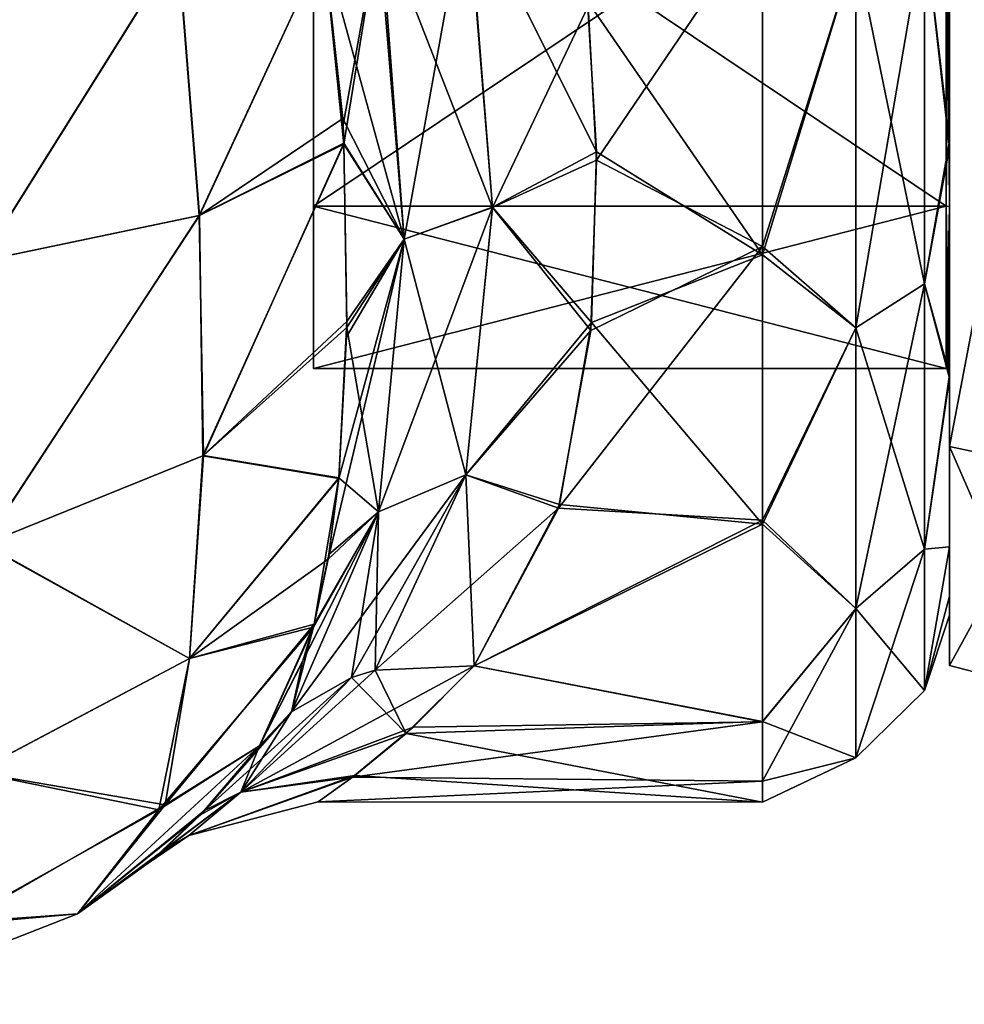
# Model space of a CAD drawing. Extents: x -23 to 470, y -2000 to 0.
# Tile 64 of 172: x 443 to 460, y -2000 to -1981. Entities that reach past the tile are written whole.
import ezdxf

# ---------------------------------------------------------------- set-up
doc = ezdxf.new("R2010")
doc.units = 0
doc.header["$LTSCALE"] = 64.024212
for name, color, linetype in [('633', 7, 'CONTINUOUS'), ('634', 7, 'CONTINUOUS'), ('640', 7, 'CONTINUOUS'), ('641', 7, 'CONTINUOUS'), ('642', 7, 'CONTINUOUS'), ('644', 7, 'CONTINUOUS'), ('665', 7, 'CONTINUOUS'), ('673', 7, 'CONTINUOUS'), ('674', 7, 'CONTINUOUS'), ('882', 7, 'CONTINUOUS'), ('883', 7, 'CONTINUOUS'), ('884', 7, 'CONTINUOUS'), ('885', 7, 'CONTINUOUS'), ('888', 7, 'CONTINUOUS'), ('889', 7, 'CONTINUOUS'), ('890', 7, 'CONTINUOUS'), ('891', 7, 'CONTINUOUS')]:
    doc.layers.add(name, color=color, linetype=linetype)

msp = doc.modelspace()

# ---------------------------------------------------------------- linework, layer by layer
at = {"layer": '633', "linetype": 'CONTINUOUS'}
for points in [[(460, -1983.625, 49.891), (460, -1978.435, 13.529), (460, -1978.321, 52.508), (460, -1983.625, 49.891)], [(460, -1983.755, 16.199), (460, -1978.435, 13.529), (460, -1983.625, 49.891), (460, -1983.755, 16.199)], [(460, -1988, 45.826), (460, -1983.755, 16.199), (460, -1983.625, 49.891), (460, -1988, 45.826)], [(460, -1988.069, 20.259), (460, -1983.755, 16.199), (460, -1988, 45.826), (460, -1988.069, 20.259)], [(460, -1991.224, 40.14), (460, -1988.069, 20.259), (460, -1988, 45.826), (460, -1991.224, 40.14)], [(460, -1991.223, 25.854), (460, -1988.069, 20.259), (460, -1991.224, 40.14), (460, -1991.223, 25.854)], [(460, -1992.5, 32.965), (460, -1991.223, 25.854), (460, -1992.147, 36.68), (460, -1992.5, 32.965)], [(460, -1992.147, 36.68), (460, -1991.223, 25.854), (460, -1991.224, 40.14), (460, -1992.147, 36.68)]]:
    msp.add_3dface(points, dxfattribs=at)
at = {"layer": '634', "linetype": 'CONTINUOUS'}
for points in [[(453.236, -1981.108, 55.205), (453.396, -1983.987, 53.792), (456.5, -1979.405, 55.829), (453.236, -1981.108, 55.205)], [(456.5, -1979.405, 55.829), (453.396, -1983.987, 53.792), (456.5, -1985.607, 52.77), (456.5, -1979.405, 55.829)], [(456.5, -1979.537, 10.214), (456.5, -1985.759, 13.335), (453.227, -1981.017, 10.758), (456.5, -1979.537, 10.214)], [(453.227, -1981.017, 10.758), (456.5, -1985.759, 13.335), (453.393, -1983.834, 12.12), (453.227, -1981.017, 10.758)], [(453.393, -1983.834, 12.12), (456.5, -1985.759, 13.335), (453.304, -1987.026, 14.286), (453.393, -1983.834, 12.12)], [(453.396, -1983.987, 53.792), (453.291, -1987.178, 51.591), (456.5, -1985.607, 52.77), (453.396, -1983.987, 53.792)], [(453.291, -1987.178, 51.591), (452.685, -1990.499, 48.29), (456.5, -1985.607, 52.77), (453.291, -1987.178, 51.591)], [(456.5, -1985.607, 52.77), (452.685, -1990.499, 48.29), (456.5, -1990.722, 48.016), (456.5, -1985.607, 52.77)], [(456.5, -1985.759, 13.335), (456.5, -1990.8, 18.081), (453.304, -1987.026, 14.286), (456.5, -1985.759, 13.335)], [(453.304, -1987.026, 14.286), (456.5, -1990.8, 18.081), (452.704, -1990.434, 17.632), (453.304, -1987.026, 14.286)], [(452.704, -1990.434, 17.632), (456.5, -1990.8, 18.081), (451.107, -1993.453, 22.241), (452.704, -1990.434, 17.632)], [(452.685, -1990.499, 48.29), (451.107, -1993.453, 43.759), (456.5, -1990.722, 48.016), (452.685, -1990.499, 48.29)], [(456.5, -1990.722, 48.016), (451.107, -1993.453, 43.759), (456.5, -1994.497, 41.361), (456.5, -1990.722, 48.016)], [(456.5, -1990.8, 18.081), (456.5, -1994.49, 24.621), (451.107, -1993.453, 22.241), (456.5, -1990.8, 18.081)], [(451.107, -1993.453, 22.241), (456.5, -1994.49, 24.621), (449.834, -1994.718, 25.26), (451.107, -1993.453, 22.241)], [(456.5, -1994.497, 41.361), (451.107, -1993.453, 43.759), (449.966, -1994.599, 41.079), (456.5, -1994.497, 41.361)], [(456.5, -1995.611, 37.302), (456.5, -1994.497, 41.361), (448.832, -1995.536, 37.695), (456.5, -1995.611, 37.302)], [(448.832, -1995.536, 37.695), (456.5, -1994.497, 41.361), (449.966, -1994.599, 41.079), (448.832, -1995.536, 37.695)], [(456.5, -1994.49, 24.621), (456.5, -1996, 32.949), (449.834, -1994.718, 25.26), (456.5, -1994.49, 24.621)], [(449.834, -1994.718, 25.26), (456.5, -1996, 32.949), (448.874, -1995.504, 28.147), (449.834, -1994.718, 25.26)], [(448.874, -1995.504, 28.147), (456.5, -1996, 32.949), (448.191, -1995.997, 33.396), (448.874, -1995.504, 28.147)], [(448.191, -1995.997, 33.396), (456.5, -1995.611, 37.302), (448.832, -1995.536, 37.695), (448.191, -1995.997, 33.396)], [(456.5, -1996, 32.949), (456.5, -1995.611, 37.302), (448.191, -1995.997, 33.396), (456.5, -1996, 32.949)]]:
    msp.add_3dface(points, dxfattribs=at)
at = {"layer": '640', "linetype": 'CONTINUOUS'}
for points in [[(441.621, -1980, 0.905), (445.566, -1980, 3.444), (441.879, -1985.881, 1.902), (441.621, -1980, 0.905)], [(445.566, -1980, 3.444), (445.96, -1985.027, 4.529), (441.879, -1985.881, 1.902), (445.566, -1980, 3.444)], [(445.566, -1980, 3.444), (448.293, -1980, 7.248), (445.96, -1985.027, 4.529), (445.566, -1980, 3.444)], [(445.96, -1985.027, 4.529), (448.293, -1980, 7.248), (448.647, -1983.211, 8.266), (445.96, -1985.027, 4.529)], [(448.67, -1983.672, 8.462), (445.96, -1985.027, 4.529), (448.647, -1983.211, 8.266), (448.67, -1983.672, 8.462)], [(448.67, -1983.672, 8.462), (446.045, -1989.514, 6.913), (445.96, -1985.027, 4.529), (448.67, -1983.672, 8.462)], [(448.722, -1987.12, 10.374), (446.045, -1989.514, 6.913), (448.67, -1983.672, 8.462), (448.722, -1987.12, 10.374)], [(445.96, -1985.027, 4.529), (441.94, -1991.175, 4.629), (441.879, -1985.881, 1.902), (445.96, -1985.027, 4.529)], [(446.045, -1989.514, 6.913), (441.94, -1991.175, 4.629), (445.96, -1985.027, 4.529), (446.045, -1989.514, 6.913)], [(448.722, -1987.12, 10.374), (448.575, -1989.932, 12.677), (446.045, -1989.514, 6.913), (448.722, -1987.12, 10.374)], [(446.045, -1989.514, 6.913), (445.78, -1993.311, 10.342), (441.94, -1991.175, 4.629), (446.045, -1989.514, 6.913)], [(448.575, -1989.932, 12.677), (445.78, -1993.311, 10.342), (446.045, -1989.514, 6.913), (448.575, -1989.932, 12.677)], [(448.575, -1989.932, 12.677), (448.114, -1992.668, 15.895), (445.78, -1993.311, 10.342), (448.575, -1989.932, 12.677)], [(448.39, -1991.37, 14.214), (448.114, -1992.668, 15.895), (448.575, -1989.932, 12.677), (448.39, -1991.37, 14.214)], [(445.78, -1993.311, 10.342), (441.763, -1995.441, 8.796), (441.94, -1991.175, 4.629), (445.78, -1993.311, 10.342)], [(448.114, -1992.668, 15.895), (447.091, -1994.945, 20), (445.324, -1996.049, 14.802), (448.114, -1992.668, 15.895)], [(448.114, -1992.668, 15.895), (445.324, -1996.049, 14.802), (445.78, -1993.311, 10.342), (448.114, -1992.668, 15.895)], [(447.896, -1993.377, 16.977), (447.091, -1994.945, 20), (448.114, -1992.668, 15.895), (447.896, -1993.377, 16.977)], [(445.78, -1993.311, 10.342), (445.324, -1996.049, 14.802), (441.763, -1995.441, 8.796), (445.78, -1993.311, 10.342)], [(445.324, -1996.049, 14.802), (447.091, -1994.945, 20), (443.686, -1998.093, 20), (445.324, -1996.049, 14.802)], [(445.324, -1996.049, 14.802), (441.51, -1998.244, 14.091), (441.763, -1995.441, 8.796), (445.324, -1996.049, 14.802)], [(441.51, -1998.244, 14.091), (445.324, -1996.049, 14.802), (443.686, -1998.093, 20), (441.51, -1998.244, 14.091)], [(439.368, -1999.783, 20), (441.51, -1998.244, 14.091), (443.686, -1998.093, 20), (439.368, -1999.783, 20)]]:
    msp.add_3dface(points, dxfattribs=at)
at = {"layer": '641', "linetype": 'CONTINUOUS'}
for points in [[(443.686, -1998.093, 20), (447.091, -1994.945, 20), (445.986, -1996.241, 24.534), (443.686, -1998.093, 20)], [(446.064, -1996.16, 41.829), (447.091, -1994.945, 46), (443.686, -1998.093, 46), (446.064, -1996.16, 41.829)], [(445.158, -1997.014, 36.228), (446.064, -1996.16, 41.829), (443.686, -1998.093, 46), (445.158, -1997.014, 36.228)], [(445.261, -1996.925, 28.811), (443.686, -1998.093, 20), (445.986, -1996.241, 24.534), (445.261, -1996.925, 28.811)], [(443.686, -1998.093, 20), (445.261, -1996.925, 28.811), (443.686, -1998.093, 46), (443.686, -1998.093, 20)], [(445.261, -1996.925, 28.811), (445.007, -1997.141, 32.743), (443.686, -1998.093, 46), (445.261, -1996.925, 28.811)], [(445.007, -1997.141, 32.743), (445.158, -1997.014, 36.228), (443.686, -1998.093, 46), (445.007, -1997.141, 32.743)], [(439.368, -1999.783, 20), (443.686, -1998.093, 20), (439.368, -1999.783, 46), (439.368, -1999.783, 20)], [(439.368, -1999.783, 46), (443.686, -1998.093, 20), (443.686, -1998.093, 46), (439.368, -1999.783, 46)]]:
    msp.add_3dface(points, dxfattribs=at)
at = {"layer": '642', "linetype": 'CONTINUOUS'}
for points in [[(445.569, -1980, 62.553), (441.62, -1980, 65.095), (441.886, -1985.879, 64.096), (445.569, -1980, 62.553)], [(445.966, -1985.025, 61.466), (445.569, -1980, 62.553), (441.886, -1985.879, 64.096), (445.966, -1985.025, 61.466)], [(448.293, -1980, 58.752), (445.569, -1980, 62.553), (445.966, -1985.025, 61.466), (448.293, -1980, 58.752)], [(448.671, -1983.689, 57.53), (448.293, -1980, 58.752), (445.966, -1985.025, 61.466), (448.671, -1983.689, 57.53)], [(448.653, -1983.327, 57.685), (448.293, -1980, 58.752), (448.671, -1983.689, 57.53), (448.653, -1983.327, 57.685)], [(448.671, -1983.689, 57.53), (445.966, -1985.025, 61.466), (446.033, -1989.521, 59.097), (448.671, -1983.689, 57.53)], [(448.724, -1987.008, 55.701), (448.671, -1983.689, 57.53), (446.033, -1989.521, 59.097), (448.724, -1987.008, 55.701)], [(445.966, -1985.025, 61.466), (441.886, -1985.879, 64.096), (441.925, -1991.179, 61.376), (445.966, -1985.025, 61.466)], [(446.033, -1989.521, 59.097), (445.966, -1985.025, 61.466), (441.925, -1991.179, 61.376), (446.033, -1989.521, 59.097)], [(448.724, -1987.008, 55.701), (446.033, -1989.521, 59.097), (448.574, -1989.945, 53.311), (448.724, -1987.008, 55.701)], [(448.719, -1987.292, 55.507), (448.724, -1987.008, 55.701), (448.574, -1989.945, 53.311), (448.719, -1987.292, 55.507)], [(446.033, -1989.521, 59.097), (441.925, -1991.179, 61.376), (445.779, -1993.312, 55.659), (446.033, -1989.521, 59.097)], [(448.574, -1989.945, 53.311), (446.033, -1989.521, 59.097), (445.779, -1993.312, 55.659), (448.574, -1989.945, 53.311)], [(448.574, -1989.945, 53.311), (445.779, -1993.312, 55.659), (448.376, -1991.456, 51.684), (448.574, -1989.945, 53.311)], [(445.779, -1993.312, 55.659), (441.925, -1991.179, 61.376), (441.762, -1995.441, 57.204), (445.779, -1993.312, 55.659)], [(448.376, -1991.456, 51.684), (445.779, -1993.312, 55.659), (448.098, -1992.729, 50.018), (448.376, -1991.456, 51.684)], [(447.091, -1994.945, 46), (448.098, -1992.729, 50.018), (445.207, -1996.146, 51.229), (447.091, -1994.945, 46)], [(448.098, -1992.729, 50.018), (445.779, -1993.312, 55.659), (445.207, -1996.146, 51.229), (448.098, -1992.729, 50.018)], [(445.779, -1993.312, 55.659), (441.762, -1995.441, 57.204), (445.207, -1996.146, 51.229), (445.779, -1993.312, 55.659)], [(443.686, -1998.093, 46), (447.091, -1994.945, 46), (445.207, -1996.146, 51.229), (443.686, -1998.093, 46)], [(445.207, -1996.146, 51.229), (441.762, -1995.441, 57.204), (441.364, -1998.296, 51.926), (445.207, -1996.146, 51.229)], [(443.686, -1998.093, 46), (445.207, -1996.146, 51.229), (441.364, -1998.296, 51.926), (443.686, -1998.093, 46)], [(439.368, -1999.783, 46), (443.686, -1998.093, 46), (441.364, -1998.296, 51.926), (439.368, -1999.783, 46)]]:
    msp.add_3dface(points, dxfattribs=at)
at = {"layer": '644', "linetype": 'CONTINUOUS'}
for points in [[(460, -1983.625, 49.891), (460, -1978.321, 52.508), (459.531, -1979.61, 53.908), (460, -1983.625, 49.891)], [(460, -1978.435, 13.529), (460, -1983.755, 16.199), (459.531, -1979.61, 12.092), (460, -1978.435, 13.529)], [(456.5, -1979.405, 55.829), (456.5, -1985.607, 52.77), (458.249, -1980.048, 55.113), (456.5, -1979.405, 55.829)], [(456.5, -1985.759, 13.335), (456.5, -1979.537, 10.214), (458.249, -1980.048, 10.887), (456.5, -1985.759, 13.335)], [(459.531, -1979.61, 12.092), (459.531, -1986.302, 15.956), (458.249, -1980.048, 10.887), (459.531, -1979.61, 12.092)], [(459.531, -1986.302, 50.044), (459.531, -1979.61, 53.908), (458.249, -1987.126, 51.026), (459.531, -1986.302, 50.044)], [(458.249, -1987.126, 51.026), (459.531, -1979.61, 53.908), (458.249, -1980.048, 55.113), (458.249, -1987.126, 51.026)], [(459.531, -1979.61, 12.092), (460, -1983.755, 16.199), (459.531, -1986.302, 15.956), (459.531, -1979.61, 12.092)], [(459.531, -1986.302, 50.044), (460, -1983.625, 49.891), (459.531, -1979.61, 53.908), (459.531, -1986.302, 50.044)], [(456.5, -1985.607, 52.77), (458.249, -1987.126, 51.026), (458.249, -1980.048, 55.113), (456.5, -1985.607, 52.77)], [(456.5, -1985.759, 13.335), (458.249, -1980.048, 10.887), (458.249, -1987.126, 14.974), (456.5, -1985.759, 13.335)], [(458.249, -1980.048, 10.887), (459.531, -1986.302, 15.956), (458.249, -1987.126, 14.974), (458.249, -1980.048, 10.887)], [(460, -1988, 45.826), (460, -1983.625, 49.891), (459.531, -1986.302, 50.044), (460, -1988, 45.826)], [(460, -1983.755, 16.199), (460, -1988.069, 20.259), (459.531, -1986.302, 15.956), (460, -1983.755, 16.199)], [(456.5, -1985.607, 52.77), (456.5, -1990.722, 48.016), (458.249, -1987.126, 51.026), (456.5, -1985.607, 52.77)], [(456.5, -1990.8, 18.081), (456.5, -1985.759, 13.335), (458.249, -1987.126, 14.974), (456.5, -1990.8, 18.081)], [(459.531, -1986.302, 15.956), (459.531, -1991.269, 21.875), (458.249, -1987.126, 14.974), (459.531, -1986.302, 15.956)], [(459.531, -1991.269, 44.125), (459.531, -1986.302, 50.044), (458.249, -1992.379, 44.766), (459.531, -1991.269, 44.125)], [(458.249, -1992.379, 44.766), (459.531, -1986.302, 50.044), (458.249, -1987.126, 51.026), (458.249, -1992.379, 44.766)], [(459.531, -1986.302, 15.956), (460, -1988.069, 20.259), (459.531, -1991.269, 21.875), (459.531, -1986.302, 15.956)], [(459.531, -1991.269, 44.125), (460, -1988, 45.826), (459.531, -1986.302, 50.044), (459.531, -1991.269, 44.125)], [(456.5, -1990.722, 48.016), (458.249, -1992.379, 44.766), (458.249, -1987.126, 51.026), (456.5, -1990.722, 48.016)], [(456.5, -1990.8, 18.081), (458.249, -1987.126, 14.974), (458.249, -1992.379, 21.234), (456.5, -1990.8, 18.081)], [(458.249, -1987.126, 14.974), (459.531, -1991.269, 21.875), (458.249, -1992.379, 21.234), (458.249, -1987.126, 14.974)], [(460, -1991.224, 40.14), (460, -1988, 45.826), (459.531, -1991.269, 44.125), (460, -1991.224, 40.14)], [(460, -1988.069, 20.259), (460, -1991.223, 25.854), (459.531, -1991.269, 21.875), (460, -1988.069, 20.259)], [(456.5, -1990.722, 48.016), (456.5, -1994.497, 41.361), (458.249, -1992.379, 44.766), (456.5, -1990.722, 48.016)], [(456.5, -1994.49, 24.621), (456.5, -1990.8, 18.081), (458.249, -1992.379, 21.234), (456.5, -1994.49, 24.621)], [(459.531, -1991.269, 21.875), (459.531, -1993.912, 29.136), (458.249, -1992.379, 21.234), (459.531, -1991.269, 21.875)], [(459.531, -1993.912, 36.864), (459.531, -1991.269, 44.125), (458.249, -1995.174, 37.086), (459.531, -1993.912, 36.864)], [(458.249, -1995.174, 37.086), (459.531, -1991.269, 44.125), (458.249, -1992.379, 44.766), (458.249, -1995.174, 37.086)], [(460, -1991.223, 25.854), (460, -1992.5, 32.965), (459.531, -1993.912, 29.136), (460, -1991.223, 25.854)], [(459.531, -1991.269, 21.875), (460, -1991.223, 25.854), (459.531, -1993.912, 29.136), (459.531, -1991.269, 21.875)], [(460, -1992.147, 36.68), (460, -1991.224, 40.14), (459.531, -1993.912, 36.864), (460, -1992.147, 36.68)], [(459.531, -1993.912, 36.864), (460, -1991.224, 40.14), (459.531, -1991.269, 44.125), (459.531, -1993.912, 36.864)], [(460, -1992.5, 32.965), (460, -1992.147, 36.68), (459.531, -1993.912, 36.864), (460, -1992.5, 32.965)], [(456.5, -1994.497, 41.361), (456.5, -1995.611, 37.302), (458.249, -1992.379, 44.766), (456.5, -1994.497, 41.361)], [(456.5, -1995.611, 37.302), (458.249, -1995.174, 37.086), (458.249, -1992.379, 44.766), (456.5, -1995.611, 37.302)], [(456.5, -1994.49, 24.621), (458.249, -1992.379, 21.234), (458.249, -1995.174, 28.914), (456.5, -1994.49, 24.621)], [(458.249, -1992.379, 21.234), (459.531, -1993.912, 29.136), (458.249, -1995.174, 28.914), (458.249, -1992.379, 21.234)], [(459.531, -1993.912, 29.136), (460, -1992.5, 32.965), (459.531, -1993.912, 36.864), (459.531, -1993.912, 29.136)], [(459.531, -1993.912, 29.136), (459.531, -1993.912, 36.864), (458.249, -1995.174, 28.914), (459.531, -1993.912, 29.136)], [(458.249, -1995.174, 28.914), (459.531, -1993.912, 36.864), (458.249, -1995.174, 37.086), (458.249, -1995.174, 28.914)], [(456.5, -1996, 32.949), (456.5, -1994.49, 24.621), (458.249, -1995.174, 28.914), (456.5, -1996, 32.949)], [(456.5, -1995.611, 37.302), (456.5, -1996, 32.949), (458.249, -1995.174, 37.086), (456.5, -1995.611, 37.302)], [(456.5, -1996, 32.949), (458.249, -1995.174, 28.914), (458.249, -1995.174, 37.086), (456.5, -1996, 32.949)]]:
    msp.add_3dface(points, dxfattribs=at)
at = {"layer": '665', "linetype": 'CONTINUOUS'}
for points in [[(450.983, -1978.963, 56.384), (449.348, -1979.478, 57.416), (451.449, -1984.872, 53.725), (450.983, -1978.963, 56.384)], [(453.236, -1981.108, 55.205), (450.983, -1978.963, 56.384), (451.449, -1984.872, 53.725), (453.236, -1981.108, 55.205)], [(448.293, -1980, 58.752), (448.653, -1983.327, 57.685), (449.348, -1979.478, 57.416), (448.293, -1980, 58.752)], [(448.653, -1983.327, 57.685), (448.671, -1983.689, 57.53), (449.348, -1979.478, 57.416), (448.653, -1983.327, 57.685)], [(449.348, -1979.478, 57.416), (448.671, -1983.689, 57.53), (449.8, -1985.468, 54.69), (449.348, -1979.478, 57.416)], [(449.348, -1979.478, 57.416), (449.8, -1985.468, 54.69), (451.449, -1984.872, 53.725), (449.348, -1979.478, 57.416)], [(453.396, -1983.987, 53.792), (453.236, -1981.108, 55.205), (451.449, -1984.872, 53.725), (453.396, -1983.987, 53.792)], [(448.671, -1983.689, 57.53), (448.724, -1987.008, 55.701), (449.8, -1985.468, 54.69), (448.671, -1983.689, 57.53)], [(453.291, -1987.178, 51.591), (453.396, -1983.987, 53.792), (451.449, -1984.872, 53.725), (453.291, -1987.178, 51.591)], [(451.449, -1984.872, 53.725), (449.8, -1985.468, 54.69), (450.951, -1989.874, 49.607), (451.449, -1984.872, 53.725)], [(453.291, -1987.178, 51.591), (451.449, -1984.872, 53.725), (450.951, -1989.874, 49.607), (453.291, -1987.178, 51.591)], [(448.574, -1989.945, 53.311), (448.376, -1991.456, 51.684), (449.8, -1985.468, 54.69), (448.574, -1989.945, 53.311)], [(449.8, -1985.468, 54.69), (448.376, -1991.456, 51.684), (449.317, -1990.567, 50.531), (449.8, -1985.468, 54.69)], [(448.719, -1987.292, 55.507), (448.574, -1989.945, 53.311), (449.8, -1985.468, 54.69), (448.719, -1987.292, 55.507)], [(448.724, -1987.008, 55.701), (448.719, -1987.292, 55.507), (449.8, -1985.468, 54.69), (448.724, -1987.008, 55.701)], [(449.8, -1985.468, 54.69), (449.317, -1990.567, 50.531), (450.951, -1989.874, 49.607), (449.8, -1985.468, 54.69)], [(452.685, -1990.499, 48.29), (453.291, -1987.178, 51.591), (450.951, -1989.874, 49.607), (452.685, -1990.499, 48.29)], [(447.69, -1994.313, 45.46), (448.813, -1993.669, 44.72), (450.951, -1989.874, 49.607), (447.69, -1994.313, 45.46)], [(449.317, -1990.567, 50.531), (447.69, -1994.313, 45.46), (450.951, -1989.874, 49.607), (449.317, -1990.567, 50.531)], [(448.813, -1993.669, 44.72), (449.255, -1993.532, 44.487), (450.951, -1989.874, 49.607), (448.813, -1993.669, 44.72)], [(449.255, -1993.532, 44.487), (452.685, -1990.499, 48.29), (450.951, -1989.874, 49.607), (449.255, -1993.532, 44.487)], [(448.098, -1992.729, 50.018), (447.091, -1994.945, 46), (449.317, -1990.567, 50.531), (448.098, -1992.729, 50.018)], [(447.091, -1994.945, 46), (447.69, -1994.313, 45.46), (449.317, -1990.567, 50.531), (447.091, -1994.945, 46)], [(448.376, -1991.456, 51.684), (448.098, -1992.729, 50.018), (449.317, -1990.567, 50.531), (448.376, -1991.456, 51.684)], [(451.107, -1993.453, 43.759), (452.685, -1990.499, 48.29), (449.255, -1993.532, 44.487), (451.107, -1993.453, 43.759)]]:
    msp.add_3dface(points, dxfattribs=at)
at = {"layer": '673', "linetype": 'CONTINUOUS'}
for points in [[(449.8, -1985.467, 11.309), (449.296, -1979.469, 8.632), (450.968, -1978.954, 9.65), (449.8, -1985.467, 11.309)], [(451.449, -1984.871, 12.275), (449.8, -1985.467, 11.309), (450.968, -1978.954, 9.65), (451.449, -1984.871, 12.275)], [(453.227, -1981.017, 10.758), (453.393, -1983.834, 12.12), (450.968, -1978.954, 9.65), (453.227, -1981.017, 10.758)], [(453.393, -1983.834, 12.12), (451.449, -1984.871, 12.275), (450.968, -1978.954, 9.65), (453.393, -1983.834, 12.12)], [(449.8, -1985.467, 11.309), (448.293, -1980, 7.248), (449.296, -1979.469, 8.632), (449.8, -1985.467, 11.309)], [(448.647, -1983.211, 8.266), (448.293, -1980, 7.248), (449.8, -1985.467, 11.309), (448.647, -1983.211, 8.266)], [(448.67, -1983.672, 8.462), (448.647, -1983.211, 8.266), (449.8, -1985.467, 11.309), (448.67, -1983.672, 8.462)], [(448.722, -1987.12, 10.374), (448.67, -1983.672, 8.462), (449.8, -1985.467, 11.309), (448.722, -1987.12, 10.374)], [(453.393, -1983.834, 12.12), (453.304, -1987.026, 14.286), (451.449, -1984.871, 12.275), (453.393, -1983.834, 12.12)], [(449.317, -1990.567, 15.468), (449.8, -1985.467, 11.309), (451.449, -1984.871, 12.275), (449.317, -1990.567, 15.468)], [(450.951, -1989.874, 16.393), (449.317, -1990.567, 15.468), (451.449, -1984.871, 12.275), (450.951, -1989.874, 16.393)], [(453.304, -1987.026, 14.286), (450.951, -1989.874, 16.393), (451.449, -1984.871, 12.275), (453.304, -1987.026, 14.286)], [(449.317, -1990.567, 15.468), (448.722, -1987.12, 10.374), (449.8, -1985.467, 11.309), (449.317, -1990.567, 15.468)], [(448.575, -1989.932, 12.677), (448.722, -1987.12, 10.374), (449.317, -1990.567, 15.468), (448.575, -1989.932, 12.677)], [(453.304, -1987.026, 14.286), (452.704, -1990.434, 17.632), (450.951, -1989.874, 16.393), (453.304, -1987.026, 14.286)], [(451.107, -1993.453, 22.241), (449.254, -1993.532, 21.513), (450.951, -1989.874, 16.393), (451.107, -1993.453, 22.241)], [(449.254, -1993.532, 21.513), (449.317, -1990.567, 15.468), (450.951, -1989.874, 16.393), (449.254, -1993.532, 21.513)], [(452.704, -1990.434, 17.632), (451.107, -1993.453, 22.241), (450.951, -1989.874, 16.393), (452.704, -1990.434, 17.632)], [(448.39, -1991.37, 14.214), (448.575, -1989.932, 12.677), (449.317, -1990.567, 15.468), (448.39, -1991.37, 14.214)], [(447.69, -1994.313, 20.539), (448.114, -1992.668, 15.895), (449.317, -1990.567, 15.468), (447.69, -1994.313, 20.539)], [(448.813, -1993.669, 21.28), (447.69, -1994.313, 20.539), (449.317, -1990.567, 15.468), (448.813, -1993.669, 21.28)], [(448.114, -1992.668, 15.895), (448.39, -1991.37, 14.214), (449.317, -1990.567, 15.468), (448.114, -1992.668, 15.895)], [(449.254, -1993.532, 21.513), (448.813, -1993.669, 21.28), (449.317, -1990.567, 15.468), (449.254, -1993.532, 21.513)], [(447.896, -1993.377, 16.977), (448.114, -1992.668, 15.895), (447.69, -1994.313, 20.539), (447.896, -1993.377, 16.977)], [(447.091, -1994.945, 20), (447.896, -1993.377, 16.977), (447.69, -1994.313, 20.539), (447.091, -1994.945, 20)]]:
    msp.add_3dface(points, dxfattribs=at)
at = {"layer": '674', "linetype": 'CONTINUOUS'}
for points in [[(449.966, -1994.599, 41.079), (451.107, -1993.453, 43.759), (446.74, -1995.811, 39.298), (449.966, -1994.599, 41.079)], [(446.74, -1995.811, 39.298), (451.107, -1993.453, 43.759), (449.255, -1993.532, 44.487), (446.74, -1995.811, 39.298)], [(448.813, -1993.669, 44.72), (446.74, -1995.811, 39.298), (449.255, -1993.532, 44.487), (448.813, -1993.669, 44.72)], [(449.834, -1994.718, 25.26), (448.813, -1993.669, 21.28), (449.254, -1993.532, 21.513), (449.834, -1994.718, 25.26)], [(451.107, -1993.453, 22.241), (449.834, -1994.718, 25.26), (449.254, -1993.532, 21.513), (451.107, -1993.453, 22.241)], [(447.69, -1994.313, 45.46), (446.064, -1996.16, 41.829), (448.813, -1993.669, 44.72), (447.69, -1994.313, 45.46)], [(448.813, -1993.669, 44.72), (446.064, -1996.16, 41.829), (446.74, -1995.811, 39.298), (448.813, -1993.669, 44.72)], [(449.834, -1994.718, 25.26), (446.739, -1995.812, 26.706), (448.813, -1993.669, 21.28), (449.834, -1994.718, 25.26)], [(448.813, -1993.669, 21.28), (446.739, -1995.812, 26.706), (447.69, -1994.313, 20.539), (448.813, -1993.669, 21.28)], [(447.091, -1994.945, 46), (446.064, -1996.16, 41.829), (447.69, -1994.313, 45.46), (447.091, -1994.945, 46)], [(446.739, -1995.812, 26.706), (447.091, -1994.945, 20), (447.69, -1994.313, 20.539), (446.739, -1995.812, 26.706)], [(449.834, -1994.718, 25.26), (448.874, -1995.504, 28.147), (446.739, -1995.812, 26.706), (449.834, -1994.718, 25.26)], [(448.832, -1995.536, 37.695), (449.966, -1994.599, 41.079), (446.74, -1995.811, 39.298), (448.832, -1995.536, 37.695)], [(445.986, -1996.241, 24.534), (447.091, -1994.945, 20), (446.739, -1995.812, 26.706), (445.986, -1996.241, 24.534)], [(448.874, -1995.504, 28.147), (448.191, -1995.997, 33.396), (445.768, -1996.623, 33.003), (448.874, -1995.504, 28.147)], [(448.874, -1995.504, 28.147), (445.768, -1996.623, 33.003), (446.739, -1995.812, 26.706), (448.874, -1995.504, 28.147)], [(448.191, -1995.997, 33.396), (448.832, -1995.536, 37.695), (445.768, -1996.623, 33.003), (448.191, -1995.997, 33.396)], [(448.832, -1995.536, 37.695), (446.74, -1995.811, 39.298), (445.768, -1996.623, 33.003), (448.832, -1995.536, 37.695)], [(446.064, -1996.16, 41.829), (445.158, -1997.014, 36.228), (446.74, -1995.811, 39.298), (446.064, -1996.16, 41.829)], [(446.74, -1995.811, 39.298), (445.158, -1997.014, 36.228), (445.768, -1996.623, 33.003), (446.74, -1995.811, 39.298)], [(445.261, -1996.925, 28.811), (445.986, -1996.241, 24.534), (446.739, -1995.812, 26.706), (445.261, -1996.925, 28.811)], [(445.768, -1996.623, 33.003), (445.261, -1996.925, 28.811), (446.739, -1995.812, 26.706), (445.768, -1996.623, 33.003)], [(445.158, -1997.014, 36.228), (445.007, -1997.141, 32.743), (445.768, -1996.623, 33.003), (445.158, -1997.014, 36.228)], [(445.007, -1997.141, 32.743), (445.261, -1996.925, 28.811), (445.768, -1996.623, 33.003), (445.007, -1997.141, 32.743)]]:
    msp.add_3dface(points, dxfattribs=at)
at = {"layer": '882', "linetype": 'CONTINUOUS'}
for points in [[(460, -1989.348, 20.395), (460, -1976.91, 17.889), (460, -1965.373, 12.606), (460, -1989.348, 20.395)], [(460, -1978.627, 12.606), (460, -1989.348, 20.395), (460, -1965.373, 12.606), (460, -1978.627, 12.606)], [(460, -1976.91, 48.111), (460, -1984.855, 42.339), (460, -1989.348, 45.605), (460, -1976.91, 48.111)], [(460, -1978.627, 53.394), (460, -1976.91, 48.111), (460, -1989.348, 45.605), (460, -1978.627, 53.394)], [(460, -1984.855, 23.661), (460, -1976.91, 17.889), (460, -1989.348, 20.395), (460, -1984.855, 23.661)], [(460, -1984.855, 42.339), (460, -1987.889, 33), (460, -1989.348, 45.605), (460, -1984.855, 42.339)], [(460, -1987.889, 33), (460, -1984.855, 23.661), (460, -1993.444, 33), (460, -1987.889, 33)], [(460, -1993.444, 33), (460, -1984.855, 23.661), (460, -1989.348, 20.395), (460, -1993.444, 33)], [(460, -1987.889, 33), (460, -1993.444, 33), (460, -1989.348, 45.605), (460, -1987.889, 33)]]:
    msp.add_3dface(points, dxfattribs=at)
at = {"layer": '883', "linetype": 'CONTINUOUS'}
for points in [[(448.1, -1956.115, 33), (448.1, -1959.149, 23.663), (448.1, -1987.885, 33), (448.1, -1956.115, 33)], [(448.1, -1956.115, 33), (448.1, -1987.885, 33), (448.1, -1984.851, 42.337), (448.1, -1956.115, 33)], [(448.1, -1956.115, 33), (448.1, -1984.851, 42.337), (448.1, -1959.149, 42.337), (448.1, -1956.115, 33)], [(448.1, -1959.149, 23.663), (448.1, -1967.091, 17.892), (448.1, -1984.851, 23.663), (448.1, -1959.149, 23.663)], [(448.1, -1959.149, 23.663), (448.1, -1984.851, 23.663), (448.1, -1987.885, 33), (448.1, -1959.149, 23.663)], [(448.1, -1984.851, 42.337), (448.1, -1976.909, 48.108), (448.1, -1959.149, 42.337), (448.1, -1984.851, 42.337)], [(448.1, -1967.091, 17.892), (448.1, -1976.909, 17.892), (448.1, -1984.851, 23.663), (448.1, -1967.091, 17.892)]]:
    msp.add_3dface(points, dxfattribs=at)
at = {"layer": '884', "linetype": 'CONTINUOUS'}
for points in [[(448.1, -1984.851, 23.663), (448.1, -1976.909, 17.892), (459.934, -1984.851, 23.663), (448.1, -1984.851, 23.663)], [(459.934, -1984.851, 23.663), (448.1, -1976.909, 17.892), (459.934, -1976.909, 17.892), (459.934, -1984.851, 23.663)], [(448.1, -1987.885, 33), (448.1, -1984.851, 23.663), (459.934, -1987.885, 33), (448.1, -1987.885, 33)], [(459.934, -1987.885, 33), (448.1, -1984.851, 23.663), (459.934, -1984.851, 23.663), (459.934, -1987.885, 33)]]:
    msp.add_3dface(points, dxfattribs=at)
at = {"layer": '885', "linetype": 'CONTINUOUS'}
for points in [[(448.1, -1976.909, 48.108), (448.1, -1984.851, 42.337), (459.934, -1976.909, 48.108), (448.1, -1976.909, 48.108)], [(459.934, -1976.909, 48.108), (448.1, -1984.851, 42.337), (459.934, -1984.851, 42.337), (459.934, -1976.909, 48.108)], [(448.1, -1987.885, 33), (459.934, -1987.885, 33), (459.934, -1984.851, 42.337), (448.1, -1987.885, 33)], [(448.1, -1984.851, 42.337), (448.1, -1987.885, 33), (459.934, -1984.851, 42.337), (448.1, -1984.851, 42.337)]]:
    msp.add_3dface(points, dxfattribs=at)
at = {"layer": '888', "linetype": 'CONTINUOUS'}
for points in [[(460, -1989.348, 20.395), (460, -1978.627, 12.606), (462.009, -1989.774, 20.087), (460, -1989.348, 20.395)], [(462.009, -1989.774, 20.087), (460, -1978.627, 12.606), (462.009, -1978.789, 12.106), (462.009, -1989.774, 20.087)], [(460, -1993.444, 33), (460, -1989.348, 20.395), (462.009, -1993.97, 33), (460, -1993.444, 33)], [(462.009, -1993.97, 33), (460, -1989.348, 20.395), (462.009, -1989.774, 20.087), (462.009, -1993.97, 33)]]:
    msp.add_3dface(points, dxfattribs=at)
at = {"layer": '889', "linetype": 'CONTINUOUS'}
for points in [[(460, -1978.627, 53.394), (460, -1989.348, 45.605), (462.009, -1978.789, 53.894), (460, -1978.627, 53.394)], [(462.009, -1978.789, 53.894), (460, -1989.348, 45.605), (462.009, -1989.774, 45.913), (462.009, -1978.789, 53.894)], [(460, -1989.348, 45.605), (460, -1993.444, 33), (462.009, -1989.774, 45.913), (460, -1989.348, 45.605)], [(460, -1993.444, 33), (462.009, -1993.97, 33), (462.009, -1989.774, 45.913), (460, -1993.444, 33)]]:
    msp.add_3dface(points, dxfattribs=at)
at = {"layer": '890', "linetype": 'CONTINUOUS'}
for points in [[(460, -1976.91, 48.111), (459.934, -1976.909, 48.108), (459.934, -1984.851, 42.337), (460, -1976.91, 48.111)], [(460, -1984.855, 42.339), (460, -1976.91, 48.111), (459.934, -1984.851, 42.337), (460, -1984.855, 42.339)], [(459.934, -1987.885, 33), (460, -1984.855, 42.339), (459.934, -1984.851, 42.337), (459.934, -1987.885, 33)], [(460, -1984.855, 42.339), (459.934, -1987.885, 33), (459.967, -1987.886, 33), (460, -1984.855, 42.339)], [(460, -1987.889, 33), (460, -1984.855, 42.339), (459.967, -1987.886, 33), (460, -1987.889, 33)]]:
    msp.add_3dface(points, dxfattribs=at)
at = {"layer": '891', "linetype": 'CONTINUOUS'}
for points in [[(460, -1976.91, 17.889), (460, -1984.855, 23.661), (459.934, -1976.909, 17.892), (460, -1976.91, 17.889)], [(460, -1984.855, 23.661), (459.934, -1984.851, 23.663), (459.934, -1976.909, 17.892), (460, -1984.855, 23.661)], [(460, -1984.855, 23.661), (460, -1987.889, 33), (459.934, -1984.851, 23.663), (460, -1984.855, 23.661)], [(459.934, -1984.851, 23.663), (460, -1987.889, 33), (459.967, -1987.886, 33), (459.934, -1984.851, 23.663)], [(459.934, -1987.885, 33), (459.934, -1984.851, 23.663), (459.967, -1987.886, 33), (459.934, -1987.885, 33)]]:
    msp.add_3dface(points, dxfattribs=at)

doc.saveas('drawing.dxf')
